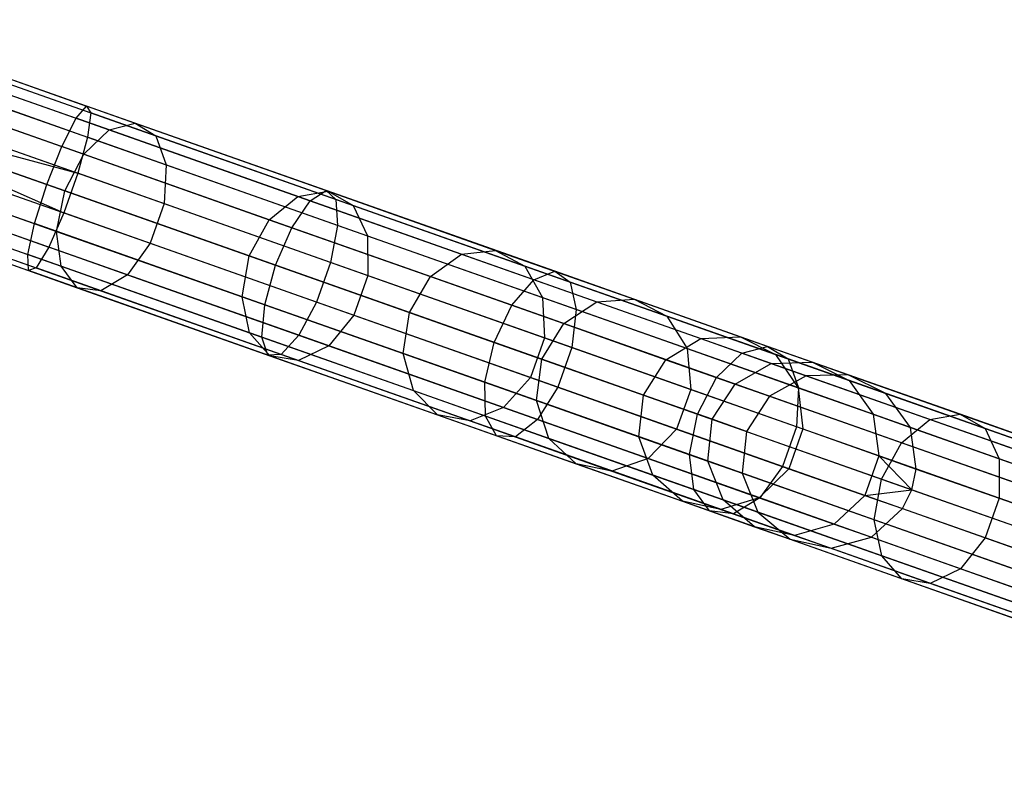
# Model space of a CAD drawing. Extents: x -91 to 91, y -91 to 262.
# Tile 245 of 256: x 69 to 80, y -31 to -22. Entities that reach past the tile are written whole.
import ezdxf

# ---------------------------------------------------------------- set-up
doc = ezdxf.new("R2010")
doc.units = 0
doc.header["$LTSCALE"] = 25.4
doc.layers.get('0').update_dxf_attribs({"linetype": 'CONTINUOUS'})

# ---------------------------------------------------------------- blocks, each defined once
blk = doc.blocks.new('ETE0_STL_1')
at = {"color": 0}
for p, q in [((66.462, -22.453, 169.653), (69.314, -23.459, 169.879)), ((66.462, -22.453, 169.653), (69.314, -23.459, 169.879)), ((66.482, -22.398, 170.128), (69.267, -23.382, 170.349)), ((66.482, -22.398, 170.128), (69.267, -23.382, 170.349)), ((66.425, -22.558, 170.576), (69.148, -23.519, 170.791)), ((66.425, -22.558, 170.576), (69.148, -23.519, 170.791)), ((66.372, -22.709, 169.259), (69.279, -23.735, 169.489)), ((66.372, -22.709, 169.259), (69.279, -23.735, 169.489)), ((67.387, -22.718, 317.905), (69.819, -23.576, 316.41)), ((67.387, -22.718, 317.905), (69.819, -23.576, 316.41)), ((67.147, -22.813, 317.503), (69.524, -23.652, 316.041)), ((67.147, -22.813, 317.503), (69.524, -23.652, 316.041)), ((67.563, -22.841, 318.333), (70.053, -23.72, 316.802)), ((67.563, -22.841, 318.333), (70.053, -23.72, 316.802)), ((66.306, -22.896, 170.893), (68.984, -23.842, 171.105)), ((66.306, -22.896, 170.893), (68.984, -23.842, 171.105)), ((66.231, -23.109, 169.037), (69.169, -24.146, 169.269)), ((66.231, -23.109, 169.037), (69.169, -24.146, 169.269)), ((66.897, -23.105, 317.217), (69.236, -23.93, 315.779)), ((66.897, -23.105, 317.217), (69.236, -23.93, 315.779)), ((67.634, -23.155, 318.688), (70.172, -24.051, 317.127)), ((67.634, -23.155, 318.688), (70.172, -24.051, 317.127)), ((66.151, -23.334, 169.008), (69.01, -24.597, 169.269)), ((66.151, -23.334, 169.008), (69.01, -24.597, 169.269)), ((66.151, -23.334, 169.008), (69.169, -24.146, 169.269)), ((66.151, -23.334, 169.008), (69.169, -24.146, 169.269)), ((66.151, -23.334, 171.008), (68.813, -24.274, 171.219)), ((66.151, -23.334, 171.008), (68.813, -24.274, 171.219)), ((69.148, -23.519, 170.791), (69.267, -23.382, 170.349)), ((69.148, -23.519, 170.791), (69.267, -23.382, 170.349)), ((69.267, -23.382, 170.349), (69.314, -23.459, 169.879)), ((71.991, -24.343, 171.006), (69.267, -23.382, 170.349)), ((71.991, -24.343, 171.006), (69.267, -23.382, 170.349)), ((69.267, -23.382, 170.349), (69.314, -23.459, 169.879)), ((69.314, -23.459, 169.879), (69.279, -23.735, 169.489)), ((69.314, -23.459, 169.879), (69.279, -23.735, 169.489)), ((72.103, -24.444, 170.552), (69.314, -23.459, 169.879)), ((72.103, -24.444, 170.552), (69.314, -23.459, 169.879)), ((66.071, -23.56, 169.037), (69.01, -24.597, 169.269)), ((66.071, -23.56, 169.037), (69.01, -24.597, 169.269)), ((69.02, -24.347, 315.685), (66.696, -23.527, 317.114)), ((69.02, -24.347, 315.685), (66.696, -23.527, 317.114)), ((67.584, -23.586, 318.888), (70.15, -24.492, 317.311)), ((67.584, -23.586, 318.888), (70.15, -24.492, 317.311)), ((68.984, -23.842, 171.105), (69.148, -23.519, 170.791)), ((68.984, -23.842, 171.105), (69.148, -23.519, 170.791)), ((71.81, -24.459, 171.434), (69.148, -23.519, 170.791)), ((71.81, -24.459, 171.434), (69.148, -23.519, 170.791)), ((69.524, -23.652, 316.041), (69.819, -23.576, 316.41)), ((69.524, -23.652, 316.041), (69.819, -23.576, 316.41)), ((69.819, -23.576, 316.41), (72.013, -24.351, 314.547)), ((69.819, -23.576, 316.41), (72.013, -24.351, 314.547)), ((69.819, -23.576, 316.41), (70.053, -23.72, 316.802)), ((69.819, -23.576, 316.41), (70.053, -23.72, 316.802)), ((69.279, -23.735, 169.489), (69.169, -24.146, 169.269)), ((69.279, -23.735, 169.489), (69.169, -24.146, 169.269)), ((69.236, -23.93, 315.779), (69.524, -23.652, 316.041)), ((69.236, -23.93, 315.779), (69.524, -23.652, 316.041)), ((72.122, -24.739, 170.175), (69.279, -23.735, 169.489)), ((72.122, -24.739, 170.175), (69.279, -23.735, 169.489)), ((69.524, -23.652, 316.041), (71.669, -24.409, 314.219)), ((69.524, -23.652, 316.041), (71.669, -24.409, 314.219)), ((70.053, -23.72, 316.802), (72.299, -24.513, 314.894)), ((70.053, -23.72, 316.802), (72.299, -24.513, 314.894)), ((70.053, -23.72, 316.802), (70.172, -24.051, 317.127)), ((70.053, -23.72, 316.802), (70.172, -24.051, 317.127)), ((65.996, -23.773, 170.893), (68.675, -24.718, 171.105)), ((65.996, -23.773, 170.893), (68.675, -24.718, 171.105)), ((68.813, -24.274, 171.219), (68.984, -23.842, 171.105)), ((68.813, -24.274, 171.219), (68.984, -23.842, 171.105)), ((71.603, -24.766, 171.737), (68.984, -23.842, 171.105)), ((71.603, -24.766, 171.737), (68.984, -23.842, 171.105)), ((65.93, -23.96, 169.259), (68.838, -24.986, 169.489)), ((65.93, -23.96, 169.259), (68.838, -24.986, 169.489)), ((69.02, -24.347, 315.685), (69.236, -23.93, 315.779)), ((69.02, -24.347, 315.685), (69.236, -23.93, 315.779)), ((69.236, -23.93, 315.779), (71.345, -24.675, 313.987)), ((69.236, -23.93, 315.779), (71.345, -24.675, 313.987)), ((66.588, -23.981, 317.217), (68.926, -24.807, 315.779)), ((66.588, -23.981, 317.217), (68.926, -24.807, 315.779)), ((67.425, -24.038, 318.888), (69.99, -24.943, 317.311)), ((67.425, -24.038, 318.888), (69.99, -24.943, 317.311)), ((70.172, -24.051, 317.127), (70.15, -24.492, 317.311)), ((70.172, -24.051, 317.127), (70.15, -24.492, 317.311)), ((70.172, -24.051, 317.127), (72.462, -24.859, 315.182)), ((70.172, -24.051, 317.127), (72.462, -24.859, 315.182)), ((65.877, -24.11, 170.576), (68.6, -25.072, 170.791)), ((65.877, -24.11, 170.576), (68.6, -25.072, 170.791)), ((69.169, -24.146, 169.269), (69.01, -24.597, 169.269)), ((69.169, -24.146, 169.269), (69.01, -24.597, 169.269)), ((72.042, -25.16, 169.963), (69.169, -24.146, 169.269)), ((72.042, -25.16, 169.963), (69.169, -24.146, 169.269)), ((65.821, -24.27, 170.128), (68.606, -25.254, 170.349)), ((65.821, -24.27, 170.128), (68.606, -25.254, 170.349)), ((65.84, -24.216, 169.653), (68.692, -25.223, 169.879)), ((65.84, -24.216, 169.653), (68.692, -25.223, 169.879)), ((68.675, -24.718, 171.105), (68.813, -24.274, 171.219)), ((68.675, -24.718, 171.105), (68.813, -24.274, 171.219)), ((68.813, -24.274, 171.219), (71.417, -25.193, 171.847)), ((68.813, -24.274, 171.219), (71.417, -25.193, 171.847)), ((66.599, -24.365, 317.503), (68.976, -25.204, 316.041)), ((66.599, -24.365, 317.503), (68.976, -25.204, 316.041)), ((67.192, -24.405, 318.688), (69.731, -25.301, 317.127)), ((67.192, -24.405, 318.688), (69.731, -25.301, 317.127)), ((68.926, -24.807, 315.779), (69.02, -24.347, 315.685)), ((68.926, -24.807, 315.779), (69.02, -24.347, 315.685)), ((71.117, -25.087, 313.903), (69.02, -24.347, 315.685)), ((71.117, -25.087, 313.903), (69.02, -24.347, 315.685)), ((71.345, -24.675, 313.987), (71.669, -24.409, 314.219)), ((71.345, -24.675, 313.987), (71.669, -24.409, 314.219)), ((71.669, -24.409, 314.219), (72.013, -24.351, 314.547)), ((71.669, -24.409, 314.219), (72.013, -24.351, 314.547)), ((71.669, -24.409, 314.219), (73.532, -25.067, 312.078)), ((71.669, -24.409, 314.219), (73.532, -25.067, 312.078)), ((71.81, -24.459, 171.434), (71.991, -24.343, 171.006)), ((71.81, -24.459, 171.434), (71.991, -24.343, 171.006)), ((71.991, -24.343, 171.006), (72.103, -24.444, 170.552)), ((74.592, -25.261, 172.085), (71.991, -24.343, 171.006)), ((74.592, -25.261, 172.085), (71.991, -24.343, 171.006)), ((71.991, -24.343, 171.006), (72.103, -24.444, 170.552)), ((72.013, -24.351, 314.547), (73.919, -25.024, 312.356)), ((72.013, -24.351, 314.547), (73.919, -25.024, 312.356)), ((72.013, -24.351, 314.547), (72.299, -24.513, 314.894)), ((72.013, -24.351, 314.547), (72.299, -24.513, 314.894)), ((70.15, -24.492, 317.311), (69.99, -24.943, 317.311)), ((70.15, -24.492, 317.311), (69.99, -24.943, 317.311)), ((70.15, -24.492, 317.311), (72.464, -25.309, 315.345)), ((70.15, -24.492, 317.311), (72.464, -25.309, 315.345)), ((71.603, -24.766, 171.737), (71.81, -24.459, 171.434)), ((71.603, -24.766, 171.737), (71.81, -24.459, 171.434)), ((74.353, -25.357, 172.489), (71.81, -24.459, 171.434)), ((74.353, -25.357, 172.489), (71.81, -24.459, 171.434)), ((72.103, -24.444, 170.552), (72.122, -24.739, 170.175)), ((74.767, -25.384, 171.657), (72.103, -24.444, 170.552)), ((74.767, -25.384, 171.657), (72.103, -24.444, 170.552)), ((72.103, -24.444, 170.552), (72.122, -24.739, 170.175)), ((72.299, -24.513, 314.894), (74.251, -25.202, 312.651)), ((72.299, -24.513, 314.894), (74.251, -25.202, 312.651)), ((72.299, -24.513, 314.894), (72.462, -24.859, 315.182)), ((72.299, -24.513, 314.894), (72.462, -24.859, 315.182)), ((66.726, -24.59, 317.905), (69.158, -25.449, 316.41)), ((66.726, -24.59, 317.905), (69.158, -25.449, 316.41)), ((66.94, -24.605, 318.333), (69.43, -25.484, 316.802)), ((66.94, -24.605, 318.333), (69.43, -25.484, 316.802)), ((69.01, -24.597, 169.269), (68.838, -24.986, 169.489)), ((69.01, -24.597, 169.269), (68.838, -24.986, 169.489)), ((71.883, -25.612, 169.963), (69.01, -24.597, 169.269)), ((71.883, -25.612, 169.963), (69.01, -24.597, 169.269)), ((68.6, -25.072, 170.791), (68.675, -24.718, 171.105)), ((68.6, -25.072, 170.791), (68.675, -24.718, 171.105)), ((71.294, -25.642, 171.737), (68.675, -24.718, 171.105)), ((71.294, -25.642, 171.737), (68.675, -24.718, 171.105)), ((71.117, -25.087, 313.903), (71.345, -24.675, 313.987)), ((71.117, -25.087, 313.903), (71.345, -24.675, 313.987)), ((71.345, -24.675, 313.987), (73.178, -25.322, 311.881)), ((71.345, -24.675, 313.987), (73.178, -25.322, 311.881)), ((72.122, -24.739, 170.175), (72.042, -25.16, 169.963)), ((72.122, -24.739, 170.175), (72.042, -25.16, 169.963)), ((74.837, -25.697, 171.302), (72.122, -24.739, 170.175)), ((74.837, -25.697, 171.302), (72.122, -24.739, 170.175)), ((68.976, -25.204, 316.041), (68.926, -24.807, 315.779)), ((68.926, -24.807, 315.779), (71.036, -25.551, 313.987)), ((68.976, -25.204, 316.041), (68.926, -24.807, 315.779)), ((68.926, -24.807, 315.779), (71.036, -25.551, 313.987)), ((71.417, -25.193, 171.847), (71.603, -24.766, 171.737)), ((71.417, -25.193, 171.847), (71.603, -24.766, 171.737)), ((74.104, -25.649, 172.775), (71.603, -24.766, 171.737)), ((74.104, -25.649, 172.775), (71.603, -24.766, 171.737)), ((72.462, -24.859, 315.182), (74.452, -25.561, 312.896)), ((72.462, -24.859, 315.182), (74.452, -25.561, 312.896)), ((72.462, -24.859, 315.182), (72.464, -25.309, 315.345)), ((72.462, -24.859, 315.182), (72.464, -25.309, 315.345)), ((69.99, -24.943, 317.311), (69.731, -25.301, 317.127)), ((69.99, -24.943, 317.311), (69.731, -25.301, 317.127)), ((69.99, -24.943, 317.311), (72.305, -25.76, 315.345)), ((69.99, -24.943, 317.311), (72.305, -25.76, 315.345)), ((68.606, -25.254, 170.349), (68.6, -25.072, 170.791)), ((71.262, -26.011, 171.434), (68.6, -25.072, 170.791)), ((68.606, -25.254, 170.349), (68.6, -25.072, 170.791)), ((71.262, -26.011, 171.434), (68.6, -25.072, 170.791)), ((68.838, -24.986, 169.489), (68.692, -25.223, 169.879)), ((68.838, -24.986, 169.489), (68.692, -25.223, 169.879)), ((71.68, -25.989, 170.175), (68.838, -24.986, 169.489)), ((71.68, -25.989, 170.175), (68.838, -24.986, 169.489)), ((73.178, -25.322, 311.881), (73.532, -25.067, 312.078)), ((73.178, -25.322, 311.881), (73.532, -25.067, 312.078)), ((73.532, -25.067, 312.078), (73.919, -25.024, 312.356)), ((73.532, -25.067, 312.078), (73.919, -25.024, 312.356)), ((73.532, -25.067, 312.078), (75.072, -25.611, 309.665)), ((73.532, -25.067, 312.078), (75.072, -25.611, 309.665)), ((73.919, -25.024, 312.356), (75.495, -25.58, 309.887)), ((73.919, -25.024, 312.356), (75.495, -25.58, 309.887)), ((73.919, -25.024, 312.356), (74.251, -25.202, 312.651)), ((73.919, -25.024, 312.356), (74.251, -25.202, 312.651)), ((71.036, -25.551, 313.987), (71.117, -25.087, 313.903)), ((71.036, -25.551, 313.987), (71.117, -25.087, 313.903)), ((72.939, -25.73, 311.809), (71.117, -25.087, 313.903)), ((72.939, -25.73, 311.809), (71.117, -25.087, 313.903)), ((71.294, -25.642, 171.737), (71.417, -25.193, 171.847)), ((71.294, -25.642, 171.737), (71.417, -25.193, 171.847)), ((71.417, -25.193, 171.847), (73.903, -26.071, 172.878)), ((71.417, -25.193, 171.847), (73.903, -26.071, 172.878)), ((72.042, -25.16, 169.963), (71.883, -25.612, 169.963)), ((72.042, -25.16, 169.963), (71.883, -25.612, 169.963)), ((74.787, -26.129, 171.101), (72.042, -25.16, 169.963)), ((74.787, -26.129, 171.101), (72.042, -25.16, 169.963)), ((68.692, -25.223, 169.879), (68.606, -25.254, 170.349)), ((68.692, -25.223, 169.879), (68.606, -25.254, 170.349)), ((71.33, -26.215, 171.006), (68.606, -25.254, 170.349)), ((71.33, -26.215, 171.006), (68.606, -25.254, 170.349)), ((71.481, -26.207, 170.552), (68.692, -25.223, 169.879)), ((71.481, -26.207, 170.552), (68.692, -25.223, 169.879)), ((69.158, -25.449, 316.41), (68.976, -25.204, 316.041)), ((68.976, -25.204, 316.041), (71.121, -25.961, 314.219)), ((68.976, -25.204, 316.041), (71.121, -25.961, 314.219)), ((69.158, -25.449, 316.41), (68.976, -25.204, 316.041)), ((69.731, -25.301, 317.127), (69.43, -25.484, 316.802)), ((69.731, -25.301, 317.127), (69.43, -25.484, 316.802)), ((69.731, -25.301, 317.127), (72.021, -26.109, 315.182)), ((69.731, -25.301, 317.127), (72.021, -26.109, 315.182)), ((72.464, -25.309, 315.345), (72.305, -25.76, 315.345)), ((72.464, -25.309, 315.345), (72.305, -25.76, 315.345)), ((72.464, -25.309, 315.345), (74.475, -26.019, 313.034)), ((72.464, -25.309, 315.345), (74.475, -26.019, 313.034)), ((74.251, -25.202, 312.651), (75.865, -25.772, 310.123)), ((74.251, -25.202, 312.651), (75.865, -25.772, 310.123)), ((74.251, -25.202, 312.651), (74.452, -25.561, 312.896)), ((74.251, -25.202, 312.651), (74.452, -25.561, 312.896)), ((74.353, -25.357, 172.489), (74.592, -25.261, 172.085)), ((74.353, -25.357, 172.489), (74.592, -25.261, 172.085)), ((74.592, -25.261, 172.085), (74.767, -25.384, 171.657)), ((77.013, -26.116, 173.562), (74.592, -25.261, 172.085)), ((77.013, -26.116, 173.562), (74.592, -25.261, 172.085)), ((74.592, -25.261, 172.085), (74.767, -25.384, 171.657)), ((72.939, -25.73, 311.809), (73.178, -25.322, 311.881)), ((72.939, -25.73, 311.809), (73.178, -25.322, 311.881)), ((73.178, -25.322, 311.881), (74.694, -25.857, 309.507)), ((73.178, -25.322, 311.881), (74.694, -25.857, 309.507)), ((74.104, -25.649, 172.775), (74.353, -25.357, 172.489)), ((74.104, -25.649, 172.775), (74.353, -25.357, 172.489)), ((76.72, -26.192, 173.932), (74.353, -25.357, 172.489)), ((76.72, -26.192, 173.932), (74.353, -25.357, 172.489)), ((74.767, -25.384, 171.657), (74.837, -25.697, 171.302)), ((77.246, -26.259, 173.169), (74.767, -25.384, 171.657)), ((77.246, -26.259, 173.169), (74.767, -25.384, 171.657)), ((74.767, -25.384, 171.657), (74.837, -25.697, 171.302)), ((69.43, -25.484, 316.802), (69.158, -25.449, 316.41)), ((69.158, -25.449, 316.41), (71.352, -26.223, 314.547)), ((69.158, -25.449, 316.41), (71.352, -26.223, 314.547)), ((69.43, -25.484, 316.802), (69.158, -25.449, 316.41)), ((69.43, -25.484, 316.802), (71.677, -26.276, 314.894)), ((69.43, -25.484, 316.802), (71.677, -26.276, 314.894)), ((71.121, -25.961, 314.219), (71.036, -25.551, 313.987)), ((71.036, -25.551, 313.987), (72.869, -26.198, 311.881)), ((71.121, -25.961, 314.219), (71.036, -25.551, 313.987)), ((71.036, -25.551, 313.987), (72.869, -26.198, 311.881)), ((71.262, -26.011, 171.434), (71.294, -25.642, 171.737)), ((71.262, -26.011, 171.434), (71.294, -25.642, 171.737)), ((73.795, -26.525, 172.775), (71.294, -25.642, 171.737)), ((73.795, -26.525, 172.775), (71.294, -25.642, 171.737)), ((71.883, -25.612, 169.963), (71.68, -25.989, 170.175)), ((71.883, -25.612, 169.963), (71.68, -25.989, 170.175)), ((74.627, -26.58, 171.101), (71.883, -25.612, 169.963)), ((74.627, -26.58, 171.101), (71.883, -25.612, 169.963)), ((74.452, -25.561, 312.896), (76.097, -26.142, 310.319)), ((74.452, -25.561, 312.896), (76.097, -26.142, 310.319)), ((74.452, -25.561, 312.896), (74.475, -26.019, 313.034)), ((74.452, -25.561, 312.896), (74.475, -26.019, 313.034)), ((74.694, -25.857, 309.507), (75.072, -25.611, 309.665)), ((74.694, -25.857, 309.507), (75.072, -25.611, 309.665)), ((75.072, -25.611, 309.665), (75.495, -25.58, 309.887)), ((75.072, -25.611, 309.665), (75.495, -25.58, 309.887)), ((75.072, -25.611, 309.665), (76.255, -26.028, 307.035)), ((75.072, -25.611, 309.665), (76.255, -26.028, 307.035)), ((75.495, -25.58, 309.887), (76.705, -26.007, 307.197)), ((75.495, -25.58, 309.887), (76.705, -26.007, 307.197)), ((75.495, -25.58, 309.887), (75.865, -25.772, 310.123)), ((75.495, -25.58, 309.887), (75.865, -25.772, 310.123)), ((72.869, -26.198, 311.881), (72.939, -25.73, 311.809)), ((72.869, -26.198, 311.881), (72.939, -25.73, 311.809)), ((74.445, -26.262, 309.45), (72.939, -25.73, 311.809)), ((74.445, -26.262, 309.45), (72.939, -25.73, 311.809)), ((73.903, -26.071, 172.878), (74.104, -25.649, 172.775)), ((73.903, -26.071, 172.878), (74.104, -25.649, 172.775)), ((76.432, -26.471, 174.195), (74.104, -25.649, 172.775)), ((76.432, -26.471, 174.195), (74.104, -25.649, 172.775)), ((74.837, -25.697, 171.302), (74.787, -26.129, 171.101)), ((74.837, -25.697, 171.302), (74.787, -26.129, 171.101)), ((77.364, -26.589, 172.843), (74.837, -25.697, 171.302)), ((77.364, -26.589, 172.843), (74.837, -25.697, 171.302)), ((72.305, -25.76, 315.345), (72.021, -26.109, 315.182)), ((72.305, -25.76, 315.345), (72.021, -26.109, 315.182)), ((72.305, -25.76, 315.345), (74.316, -26.47, 313.034)), ((72.305, -25.76, 315.345), (74.316, -26.47, 313.034)), ((74.445, -26.262, 309.45), (74.694, -25.857, 309.507)), ((74.445, -26.262, 309.45), (74.694, -25.857, 309.507)), ((74.694, -25.857, 309.507), (75.857, -26.268, 306.92)), ((74.694, -25.857, 309.507), (75.857, -26.268, 306.92)), ((75.865, -25.772, 310.123), (77.104, -26.209, 307.368)), ((75.865, -25.772, 310.123), (77.104, -26.209, 307.368)), ((75.865, -25.772, 310.123), (76.097, -26.142, 310.319)), ((75.865, -25.772, 310.123), (76.097, -26.142, 310.319)), ((71.352, -26.223, 314.547), (71.121, -25.961, 314.219)), ((71.121, -25.961, 314.219), (72.984, -26.619, 312.078)), ((71.121, -25.961, 314.219), (72.984, -26.619, 312.078)), ((71.352, -26.223, 314.547), (71.121, -25.961, 314.219)), ((71.33, -26.215, 171.006), (71.262, -26.011, 171.434)), ((73.805, -26.909, 172.489), (71.262, -26.011, 171.434)), ((71.33, -26.215, 171.006), (71.262, -26.011, 171.434)), ((73.805, -26.909, 172.489), (71.262, -26.011, 171.434)), ((71.68, -25.989, 170.175), (71.481, -26.207, 170.552)), ((71.68, -25.989, 170.175), (71.481, -26.207, 170.552)), ((74.395, -26.948, 171.302), (71.68, -25.989, 170.175)), ((74.395, -26.948, 171.302), (71.68, -25.989, 170.175)), ((73.795, -26.525, 172.775), (73.903, -26.071, 172.878)), ((73.795, -26.525, 172.775), (73.903, -26.071, 172.878)), ((73.903, -26.071, 172.878), (76.217, -26.888, 174.29)), ((73.903, -26.071, 172.878), (76.217, -26.888, 174.29)), ((74.475, -26.019, 313.034), (74.316, -26.47, 313.034)), ((74.475, -26.019, 313.034), (74.316, -26.47, 313.034)), ((74.475, -26.019, 313.034), (76.138, -26.606, 310.43)), ((74.475, -26.019, 313.034), (76.138, -26.606, 310.43)), ((75.857, -26.268, 306.92), (76.255, -26.028, 307.035)), ((75.857, -26.268, 306.92), (76.255, -26.028, 307.035)), ((76.255, -26.028, 307.035), (76.705, -26.007, 307.197)), ((76.255, -26.028, 307.035), (76.705, -26.007, 307.197)), ((76.255, -26.028, 307.035), (77.054, -26.31, 304.247)), ((76.255, -26.028, 307.035), (77.054, -26.31, 304.247)), ((76.705, -26.007, 307.197), (77.523, -26.296, 304.344)), ((76.705, -26.007, 307.197), (77.523, -26.296, 304.344)), ((76.705, -26.007, 307.197), (77.104, -26.209, 307.368)), ((76.705, -26.007, 307.197), (77.104, -26.209, 307.368)), ((72.021, -26.109, 315.182), (71.677, -26.276, 314.894)), ((72.021, -26.109, 315.182), (71.677, -26.276, 314.894)), ((72.021, -26.109, 315.182), (74.01, -26.812, 312.896)), ((72.021, -26.109, 315.182), (74.01, -26.812, 312.896)), ((72.984, -26.619, 312.078), (72.869, -26.198, 311.881)), ((72.869, -26.198, 311.881), (74.384, -26.733, 309.507)), ((72.984, -26.619, 312.078), (72.869, -26.198, 311.881)), ((72.869, -26.198, 311.881), (74.384, -26.733, 309.507)), ((74.787, -26.129, 171.101), (74.627, -26.58, 171.101)), ((74.787, -26.129, 171.101), (74.627, -26.58, 171.101)), ((77.341, -27.03, 172.659), (74.787, -26.129, 171.101)), ((77.341, -27.03, 172.659), (74.787, -26.129, 171.101)), ((76.097, -26.142, 310.319), (77.36, -26.588, 307.511)), ((76.097, -26.142, 310.319), (77.36, -26.588, 307.511)), ((76.097, -26.142, 310.319), (76.138, -26.606, 310.43)), ((76.097, -26.142, 310.319), (76.138, -26.606, 310.43)), ((76.432, -26.471, 174.195), (76.72, -26.192, 173.932)), ((76.432, -26.471, 174.195), (76.72, -26.192, 173.932)), ((76.72, -26.192, 173.932), (77.013, -26.116, 173.562)), ((76.72, -26.192, 173.932), (77.013, -26.116, 173.562)), ((78.858, -26.947, 175.733), (76.72, -26.192, 173.932)), ((78.858, -26.947, 175.733), (76.72, -26.192, 173.932)), ((77.013, -26.116, 173.562), (77.246, -26.259, 173.169)), ((79.201, -26.888, 175.404), (77.013, -26.116, 173.562)), ((79.201, -26.888, 175.404), (77.013, -26.116, 173.562)), ((77.013, -26.116, 173.562), (77.246, -26.259, 173.169)), ((71.481, -26.207, 170.552), (71.33, -26.215, 171.006)), ((71.481, -26.207, 170.552), (71.33, -26.215, 171.006)), ((73.931, -27.133, 172.085), (71.33, -26.215, 171.006)), ((73.931, -27.133, 172.085), (71.33, -26.215, 171.006)), ((71.677, -26.276, 314.894), (71.352, -26.223, 314.547)), ((71.352, -26.223, 314.547), (73.258, -26.896, 312.356)), ((71.352, -26.223, 314.547), (73.258, -26.896, 312.356)), ((71.677, -26.276, 314.894), (71.352, -26.223, 314.547)), ((74.144, -27.147, 171.657), (71.481, -26.207, 170.552)), ((74.144, -27.147, 171.657), (71.481, -26.207, 170.552)), ((71.677, -26.276, 314.894), (73.629, -26.965, 312.651)), ((71.677, -26.276, 314.894), (73.629, -26.965, 312.651)), ((74.384, -26.733, 309.507), (74.445, -26.262, 309.45)), ((74.384, -26.733, 309.507), (74.445, -26.262, 309.45)), ((75.602, -26.67, 306.878), (74.445, -26.262, 309.45)), ((75.602, -26.67, 306.878), (74.445, -26.262, 309.45)), ((75.602, -26.67, 306.878), (75.857, -26.268, 306.92)), ((75.602, -26.67, 306.878), (75.857, -26.268, 306.92)), ((75.857, -26.268, 306.92), (76.643, -26.545, 304.177)), ((75.857, -26.268, 306.92), (76.643, -26.545, 304.177)), ((76.643, -26.545, 304.177), (77.054, -26.31, 304.247)), ((76.643, -26.545, 304.177), (77.054, -26.31, 304.247)), ((77.054, -26.31, 304.247), (77.523, -26.296, 304.344)), ((77.054, -26.31, 304.247), (77.523, -26.296, 304.344)), ((77.054, -26.31, 304.247), (77.451, -26.45, 301.363)), ((77.054, -26.31, 304.247), (77.451, -26.45, 301.363)), ((77.104, -26.209, 307.368), (77.941, -26.504, 304.448)), ((77.104, -26.209, 307.368), (77.941, -26.504, 304.448)), ((77.104, -26.209, 307.368), (77.36, -26.588, 307.511)), ((77.104, -26.209, 307.368), (77.36, -26.588, 307.511)), ((77.246, -26.259, 173.169), (77.364, -26.589, 172.843)), ((79.486, -27.05, 175.055), (77.246, -26.259, 173.169)), ((79.486, -27.05, 175.055), (77.246, -26.259, 173.169)), ((77.246, -26.259, 173.169), (77.364, -26.589, 172.843)), ((77.523, -26.296, 304.344), (77.928, -26.439, 301.394)), ((77.523, -26.296, 304.344), (77.928, -26.439, 301.394)), ((77.523, -26.296, 304.344), (77.941, -26.504, 304.448)), ((77.523, -26.296, 304.344), (77.941, -26.504, 304.448)), ((73.805, -26.909, 172.489), (73.795, -26.525, 172.775)), ((76.123, -27.347, 174.195), (73.795, -26.525, 172.775)), ((73.805, -26.909, 172.489), (73.795, -26.525, 172.775)), ((76.123, -27.347, 174.195), (73.795, -26.525, 172.775)), ((74.316, -26.47, 313.034), (74.01, -26.812, 312.896)), ((74.316, -26.47, 313.034), (74.01, -26.812, 312.896)), ((74.316, -26.47, 313.034), (75.978, -27.057, 310.43)), ((74.316, -26.47, 313.034), (75.978, -27.057, 310.43)), ((76.217, -26.888, 174.29), (76.432, -26.471, 174.195)), ((76.217, -26.888, 174.29), (76.432, -26.471, 174.195)), ((78.536, -27.213, 175.966), (76.432, -26.471, 174.195)), ((78.536, -27.213, 175.966), (76.432, -26.471, 174.195)), ((77.451, -26.45, 301.363), (77.033, -26.683, 301.341)), ((77.451, -26.45, 301.363), (77.033, -26.683, 301.341)), ((77.928, -26.439, 301.394), (77.451, -26.45, 301.363)), ((77.928, -26.439, 301.394), (77.451, -26.45, 301.363)), ((77.451, -26.45, 301.363), (84.704, -29.011, 191.363)), ((77.451, -26.45, 301.363), (84.704, -29.011, 191.363)), ((78.356, -26.651, 301.427), (77.928, -26.439, 301.394)), ((77.928, -26.439, 301.394), (85.182, -28.999, 191.394)), ((78.356, -26.651, 301.427), (77.928, -26.439, 301.394)), ((77.928, -26.439, 301.394), (85.182, -28.999, 191.394)), ((77.941, -26.504, 304.448), (78.356, -26.651, 301.427)), ((77.941, -26.504, 304.448), (78.356, -26.651, 301.427)), ((77.941, -26.504, 304.448), (78.213, -26.889, 304.534)), ((77.941, -26.504, 304.448), (78.213, -26.889, 304.534)), ((73.258, -26.896, 312.356), (72.984, -26.619, 312.078)), ((72.984, -26.619, 312.078), (74.525, -27.163, 309.665)), ((72.984, -26.619, 312.078), (74.525, -27.163, 309.665)), ((73.258, -26.896, 312.356), (72.984, -26.619, 312.078)), ((74.627, -26.58, 171.101), (74.395, -26.948, 171.302)), ((74.627, -26.58, 171.101), (74.395, -26.948, 171.302)), ((77.181, -27.482, 172.659), (74.627, -26.58, 171.101)), ((77.181, -27.482, 172.659), (74.627, -26.58, 171.101)), ((76.138, -26.606, 310.43), (75.978, -27.057, 310.43)), ((76.138, -26.606, 310.43), (75.978, -27.057, 310.43)), ((76.138, -26.606, 310.43), (77.414, -27.056, 307.591)), ((76.138, -26.606, 310.43), (77.414, -27.056, 307.591)), ((76.383, -26.946, 304.152), (76.643, -26.545, 304.177)), ((76.383, -26.946, 304.152), (76.643, -26.545, 304.177)), ((76.643, -26.545, 304.177), (77.033, -26.683, 301.341)), ((76.643, -26.545, 304.177), (77.033, -26.683, 301.341)), ((77.364, -26.589, 172.843), (77.341, -27.03, 172.659)), ((77.364, -26.589, 172.843), (77.341, -27.03, 172.659)), ((77.36, -26.588, 307.511), (78.213, -26.889, 304.534)), ((77.36, -26.588, 307.511), (78.213, -26.889, 304.534)), ((77.36, -26.588, 307.511), (77.414, -27.056, 307.591)), ((77.36, -26.588, 307.511), (77.414, -27.056, 307.591)), ((79.647, -27.395, 174.766), (77.364, -26.589, 172.843)), ((79.647, -27.395, 174.766), (77.364, -26.589, 172.843)), ((78.636, -27.038, 301.455), (78.356, -26.651, 301.427)), ((78.356, -26.651, 301.427), (85.609, -29.211, 191.427)), ((78.636, -27.038, 301.455), (78.356, -26.651, 301.427)), ((78.356, -26.651, 301.427), (85.609, -29.211, 191.427)), ((74.525, -27.163, 309.665), (74.384, -26.733, 309.507)), ((74.384, -26.733, 309.507), (75.548, -27.144, 306.92)), ((74.525, -27.163, 309.665), (74.384, -26.733, 309.507)), ((74.384, -26.733, 309.507), (75.548, -27.144, 306.92)), ((75.548, -27.144, 306.92), (75.602, -26.67, 306.878)), ((75.548, -27.144, 306.92), (75.602, -26.67, 306.878)), ((76.383, -26.946, 304.152), (75.602, -26.67, 306.878)), ((76.383, -26.946, 304.152), (75.602, -26.67, 306.878)), ((77.033, -26.683, 301.341), (76.771, -27.083, 301.333)), ((77.033, -26.683, 301.341), (76.771, -27.083, 301.333)), ((77.033, -26.683, 301.341), (84.286, -29.243, 191.341)), ((77.033, -26.683, 301.341), (84.286, -29.243, 191.341)), ((74.01, -26.812, 312.896), (73.629, -26.965, 312.651)), ((74.01, -26.812, 312.896), (73.629, -26.965, 312.651)), ((74.01, -26.812, 312.896), (75.655, -27.392, 310.319)), ((74.01, -26.812, 312.896), (75.655, -27.392, 310.319)), ((73.629, -26.965, 312.651), (73.258, -26.896, 312.356)), ((73.258, -26.896, 312.356), (74.834, -27.452, 309.887)), ((73.258, -26.896, 312.356), (74.834, -27.452, 309.887)), ((73.629, -26.965, 312.651), (73.258, -26.896, 312.356)), ((73.629, -26.965, 312.651), (75.242, -27.535, 310.123)), ((73.629, -26.965, 312.651), (75.242, -27.535, 310.123)), ((73.931, -27.133, 172.085), (73.805, -26.909, 172.489)), ((76.172, -27.744, 173.932), (73.805, -26.909, 172.489)), ((73.931, -27.133, 172.085), (73.805, -26.909, 172.489)), ((76.172, -27.744, 173.932), (73.805, -26.909, 172.489)), ((74.395, -26.948, 171.302), (74.144, -27.147, 171.657)), ((74.395, -26.948, 171.302), (74.144, -27.147, 171.657)), ((76.923, -27.84, 172.843), (74.395, -26.948, 171.302)), ((76.923, -27.84, 172.843), (74.395, -26.948, 171.302)), ((76.123, -27.347, 174.195), (76.217, -26.888, 174.29)), ((76.123, -27.347, 174.195), (76.217, -26.888, 174.29)), ((76.217, -26.888, 174.29), (78.308, -27.626, 176.05)), ((76.217, -26.888, 174.29), (78.308, -27.626, 176.05)), ((76.334, -27.422, 304.177), (76.383, -26.946, 304.152)), ((76.334, -27.422, 304.177), (76.383, -26.946, 304.152)), ((76.771, -27.083, 301.333), (76.383, -26.946, 304.152)), ((76.771, -27.083, 301.333), (76.383, -26.946, 304.152)), ((78.213, -26.889, 304.534), (78.636, -27.038, 301.455)), ((78.213, -26.889, 304.534), (78.636, -27.038, 301.455)), ((78.213, -26.889, 304.534), (78.276, -27.361, 304.582)), ((78.213, -26.889, 304.534), (78.276, -27.361, 304.582)), ((78.536, -27.213, 175.966), (78.858, -26.947, 175.733)), ((78.536, -27.213, 175.966), (78.858, -26.947, 175.733)), ((78.858, -26.947, 175.733), (79.201, -26.888, 175.404)), ((78.858, -26.947, 175.733), (79.201, -26.888, 175.404)), ((80.72, -27.604, 177.851), (78.858, -26.947, 175.733)), ((80.72, -27.604, 177.851), (78.858, -26.947, 175.733)), ((79.201, -26.888, 175.404), (79.486, -27.05, 175.055)), ((81.106, -27.561, 177.571), (79.201, -26.888, 175.404)), ((81.106, -27.561, 177.571), (79.201, -26.888, 175.404)), ((79.201, -26.888, 175.404), (79.486, -27.05, 175.055)), ((75.978, -27.057, 310.43), (75.655, -27.392, 310.319)), ((75.978, -27.057, 310.43), (75.655, -27.392, 310.319)), ((75.978, -27.057, 310.43), (77.255, -27.508, 307.591)), ((75.978, -27.057, 310.43), (77.255, -27.508, 307.591)), ((76.771, -27.083, 301.333), (76.724, -27.559, 301.341)), ((76.771, -27.083, 301.333), (76.724, -27.559, 301.341)), ((76.771, -27.083, 301.333), (84.024, -29.643, 191.333)), ((76.771, -27.083, 301.333), (84.024, -29.643, 191.333)), ((77.341, -27.03, 172.659), (77.181, -27.482, 172.659)), ((77.341, -27.03, 172.659), (77.181, -27.482, 172.659)), ((77.414, -27.056, 307.591), (77.255, -27.508, 307.591)), ((77.414, -27.056, 307.591), (77.255, -27.508, 307.591)), ((79.648, -27.845, 174.603), (77.341, -27.03, 172.659)), ((79.648, -27.845, 174.603), (77.341, -27.03, 172.659)), ((77.414, -27.056, 307.591), (78.276, -27.361, 304.582)), ((77.414, -27.056, 307.591), (78.276, -27.361, 304.582)), ((78.704, -27.512, 301.47), (78.636, -27.038, 301.455)), ((78.636, -27.038, 301.455), (85.889, -29.599, 191.455)), ((78.704, -27.512, 301.47), (78.636, -27.038, 301.455)), ((78.636, -27.038, 301.455), (85.889, -29.599, 191.455)), ((79.486, -27.05, 175.055), (79.647, -27.395, 174.766)), ((81.436, -27.738, 177.273), (79.486, -27.05, 175.055)), ((81.436, -27.738, 177.273), (79.486, -27.05, 175.055)), ((79.486, -27.05, 175.055), (79.647, -27.395, 174.766)), ((74.144, -27.147, 171.657), (73.931, -27.133, 172.085)), ((76.352, -27.988, 173.562), (73.931, -27.133, 172.085)), ((74.144, -27.147, 171.657), (73.931, -27.133, 172.085)), ((76.352, -27.988, 173.562), (73.931, -27.133, 172.085)), ((76.623, -28.023, 173.169), (74.144, -27.147, 171.657)), ((76.623, -28.023, 173.169), (74.144, -27.147, 171.657)), ((74.834, -27.452, 309.887), (74.525, -27.163, 309.665)), ((74.525, -27.163, 309.665), (75.708, -27.58, 307.035)), ((74.525, -27.163, 309.665), (75.708, -27.58, 307.035)), ((74.834, -27.452, 309.887), (74.525, -27.163, 309.665)), ((75.708, -27.58, 307.035), (75.548, -27.144, 306.92)), ((75.548, -27.144, 306.92), (76.334, -27.422, 304.177)), ((75.708, -27.58, 307.035), (75.548, -27.144, 306.92)), ((75.548, -27.144, 306.92), (76.334, -27.422, 304.177)), ((78.308, -27.626, 176.05), (78.536, -27.213, 175.966)), ((78.308, -27.626, 176.05), (78.536, -27.213, 175.966)), ((80.367, -27.86, 178.049), (78.536, -27.213, 175.966)), ((80.367, -27.86, 178.049), (78.536, -27.213, 175.966)), ((75.655, -27.392, 310.319), (75.242, -27.535, 310.123)), ((75.655, -27.392, 310.319), (75.242, -27.535, 310.123)), ((75.655, -27.392, 310.319), (76.918, -27.838, 307.511)), ((75.655, -27.392, 310.319), (76.918, -27.838, 307.511)), ((76.172, -27.744, 173.932), (76.123, -27.347, 174.195)), ((78.226, -28.09, 175.966), (76.123, -27.347, 174.195)), ((76.172, -27.744, 173.932), (76.123, -27.347, 174.195)), ((78.226, -28.09, 175.966), (76.123, -27.347, 174.195)), ((76.506, -27.862, 304.247), (76.334, -27.422, 304.177)), ((76.334, -27.422, 304.177), (76.724, -27.559, 301.341)), ((76.334, -27.422, 304.177), (76.724, -27.559, 301.341)), ((76.506, -27.862, 304.247), (76.334, -27.422, 304.177)), ((78.276, -27.361, 304.582), (78.117, -27.812, 304.582)), ((78.276, -27.361, 304.582), (78.117, -27.812, 304.582)), ((78.276, -27.361, 304.582), (78.704, -27.512, 301.47)), ((78.276, -27.361, 304.582), (78.704, -27.512, 301.47)), ((78.276, -27.361, 304.582), (78.652, -27.747, 301.473)), ((78.276, -27.361, 304.582), (78.652, -27.747, 301.473)), ((79.647, -27.395, 174.766), (79.648, -27.845, 174.603)), ((81.635, -28.097, 177.027), (79.647, -27.395, 174.766)), ((81.635, -28.097, 177.027), (79.647, -27.395, 174.766)), ((79.647, -27.395, 174.766), (79.648, -27.845, 174.603)), ((75.242, -27.535, 310.123), (74.834, -27.452, 309.887)), ((74.834, -27.452, 309.887), (76.045, -27.879, 307.197)), ((74.834, -27.452, 309.887), (76.045, -27.879, 307.197)), ((75.242, -27.535, 310.123), (74.834, -27.452, 309.887)), ((75.242, -27.535, 310.123), (76.481, -27.972, 307.368)), ((75.242, -27.535, 310.123), (76.481, -27.972, 307.368)), ((77.255, -27.508, 307.591), (76.918, -27.838, 307.511)), ((77.255, -27.508, 307.591), (76.918, -27.838, 307.511)), ((77.181, -27.482, 172.659), (76.923, -27.84, 172.843)), ((77.181, -27.482, 172.659), (76.923, -27.84, 172.843)), ((79.489, -28.296, 174.603), (77.181, -27.482, 172.659)), ((79.489, -28.296, 174.603), (77.181, -27.482, 172.659)), ((77.255, -27.508, 307.591), (78.117, -27.812, 304.582)), ((77.255, -27.508, 307.591), (78.117, -27.812, 304.582)), ((78.652, -27.747, 301.473), (78.704, -27.512, 301.47)), ((78.652, -27.747, 301.473), (78.704, -27.512, 301.47)), ((78.704, -27.512, 301.47), (85.958, -30.072, 191.47)), ((78.704, -27.512, 301.47), (85.958, -30.072, 191.47)), ((76.045, -27.879, 307.197), (75.708, -27.58, 307.035)), ((75.708, -27.58, 307.035), (76.506, -27.862, 304.247)), ((75.708, -27.58, 307.035), (76.506, -27.862, 304.247)), ((76.045, -27.879, 307.197), (75.708, -27.58, 307.035)), ((76.724, -27.559, 301.341), (76.903, -28.002, 301.363)), ((76.724, -27.559, 301.341), (76.903, -28.002, 301.363)), ((76.724, -27.559, 301.341), (83.977, -30.12, 191.341)), ((76.724, -27.559, 301.341), (83.977, -30.12, 191.341)), ((78.226, -28.09, 175.966), (78.308, -27.626, 176.05)), ((78.226, -28.09, 175.966), (78.308, -27.626, 176.05)), ((78.308, -27.626, 176.05), (80.128, -28.268, 178.121)), ((78.308, -27.626, 176.05), (80.128, -28.268, 178.121)), ((76.352, -27.988, 173.562), (76.172, -27.744, 173.932)), ((78.31, -28.499, 175.733), (76.172, -27.744, 173.932)), ((76.352, -27.988, 173.562), (76.172, -27.744, 173.932)), ((78.31, -28.499, 175.733), (76.172, -27.744, 173.932)), ((78.117, -27.812, 304.582), (78.652, -27.747, 301.473)), ((78.117, -27.812, 304.582), (78.652, -27.747, 301.473)), ((78.545, -27.963, 301.47), (78.652, -27.747, 301.473)), ((78.545, -27.963, 301.47), (78.652, -27.747, 301.473)), ((78.652, -27.747, 301.473), (85.905, -30.307, 191.473)), ((78.652, -27.747, 301.473), (85.905, -30.307, 191.473)), ((76.481, -27.972, 307.368), (76.045, -27.879, 307.197)), ((76.045, -27.879, 307.197), (76.862, -28.168, 304.344)), ((76.045, -27.879, 307.197), (76.862, -28.168, 304.344)), ((76.481, -27.972, 307.368), (76.045, -27.879, 307.197)), ((76.918, -27.838, 307.511), (76.481, -27.972, 307.368)), ((76.918, -27.838, 307.511), (76.481, -27.972, 307.368)), ((76.862, -28.168, 304.344), (76.506, -27.862, 304.247)), ((76.506, -27.862, 304.247), (76.903, -28.002, 301.363)), ((76.506, -27.862, 304.247), (76.903, -28.002, 301.363)), ((76.862, -28.168, 304.344), (76.506, -27.862, 304.247)), ((76.923, -27.84, 172.843), (76.623, -28.023, 173.169)), ((76.923, -27.84, 172.843), (76.623, -28.023, 173.169)), ((76.918, -27.838, 307.511), (77.771, -28.139, 304.534)), ((76.918, -27.838, 307.511), (77.771, -28.139, 304.534)), ((79.206, -28.646, 174.766), (76.923, -27.84, 172.843)), ((79.206, -28.646, 174.766), (76.923, -27.84, 172.843)), ((78.117, -27.812, 304.582), (77.771, -28.139, 304.534)), ((78.117, -27.812, 304.582), (77.771, -28.139, 304.534)), ((78.117, -27.812, 304.582), (78.545, -27.963, 301.47)), ((78.117, -27.812, 304.582), (78.545, -27.963, 301.47)), ((79.648, -27.845, 174.603), (79.489, -28.296, 174.603)), ((79.648, -27.845, 174.603), (79.489, -28.296, 174.603)), ((81.658, -28.554, 176.888), (79.648, -27.845, 174.603)), ((81.658, -28.554, 176.888), (79.648, -27.845, 174.603)), ((76.623, -28.023, 173.169), (76.352, -27.988, 173.562)), ((78.54, -28.76, 175.404), (76.352, -27.988, 173.562)), ((76.623, -28.023, 173.169), (76.352, -27.988, 173.562)), ((78.54, -28.76, 175.404), (76.352, -27.988, 173.562)), ((76.481, -27.972, 307.368), (77.318, -28.268, 304.448)), ((76.481, -27.972, 307.368), (77.318, -28.268, 304.448)), ((78.195, -28.289, 301.455), (78.545, -27.963, 301.47)), ((78.195, -28.289, 301.455), (78.545, -27.963, 301.47)), ((78.545, -27.963, 301.47), (85.798, -30.523, 191.47)), ((78.545, -27.963, 301.47), (85.798, -30.523, 191.47)), ((78.863, -28.813, 175.055), (76.623, -28.023, 173.169)), ((78.863, -28.813, 175.055), (76.623, -28.023, 173.169)), ((76.903, -28.002, 301.363), (77.268, -28.311, 301.394)), ((76.903, -28.002, 301.363), (77.268, -28.311, 301.394)), ((76.903, -28.002, 301.363), (84.156, -30.563, 191.363)), ((76.903, -28.002, 301.363), (84.156, -30.563, 191.363)), ((78.31, -28.499, 175.733), (78.226, -28.09, 175.966)), ((80.058, -28.736, 178.049), (78.226, -28.09, 175.966)), ((78.31, -28.499, 175.733), (78.226, -28.09, 175.966)), ((80.058, -28.736, 178.049), (78.226, -28.09, 175.966)), ((77.318, -28.268, 304.448), (76.862, -28.168, 304.344)), ((76.862, -28.168, 304.344), (77.268, -28.311, 301.394)), ((76.862, -28.168, 304.344), (77.268, -28.311, 301.394)), ((77.318, -28.268, 304.448), (76.862, -28.168, 304.344)), ((77.771, -28.139, 304.534), (77.318, -28.268, 304.448)), ((77.771, -28.139, 304.534), (77.318, -28.268, 304.448)), ((77.771, -28.139, 304.534), (78.195, -28.289, 301.455)), ((77.771, -28.139, 304.534), (78.195, -28.289, 301.455)), ((77.268, -28.311, 301.394), (77.734, -28.414, 301.427)), ((77.268, -28.311, 301.394), (77.734, -28.414, 301.427)), ((77.268, -28.311, 301.394), (84.521, -30.871, 191.394)), ((77.268, -28.311, 301.394), (84.521, -30.871, 191.394)), ((77.318, -28.268, 304.448), (77.734, -28.414, 301.427)), ((77.318, -28.268, 304.448), (77.734, -28.414, 301.427)), ((77.734, -28.414, 301.427), (78.195, -28.289, 301.455)), ((77.734, -28.414, 301.427), (78.195, -28.289, 301.455)), ((78.195, -28.289, 301.455), (85.448, -30.849, 191.455)), ((78.195, -28.289, 301.455), (85.448, -30.849, 191.455)), ((79.489, -28.296, 174.603), (79.206, -28.646, 174.766)), ((79.489, -28.296, 174.603), (79.206, -28.646, 174.766)), ((81.499, -29.006, 176.888), (79.489, -28.296, 174.603)), ((81.499, -29.006, 176.888), (79.489, -28.296, 174.603)), ((77.734, -28.414, 301.427), (84.987, -30.975, 191.427)), ((77.734, -28.414, 301.427), (84.987, -30.975, 191.427)), ((78.54, -28.76, 175.404), (78.31, -28.499, 175.733)), ((80.172, -29.156, 177.851), (78.31, -28.499, 175.733)), ((78.54, -28.76, 175.404), (78.31, -28.499, 175.733)), ((80.172, -29.156, 177.851), (78.31, -28.499, 175.733)), ((79.206, -28.646, 174.766), (78.863, -28.813, 175.055)), ((79.206, -28.646, 174.766), (78.863, -28.813, 175.055)), ((81.194, -29.348, 177.027), (79.206, -28.646, 174.766)), ((81.194, -29.348, 177.027), (79.206, -28.646, 174.766)), ((78.863, -28.813, 175.055), (78.54, -28.76, 175.404)), ((80.445, -29.433, 177.571), (78.54, -28.76, 175.404)), ((78.863, -28.813, 175.055), (78.54, -28.76, 175.404)), ((80.445, -29.433, 177.571), (78.54, -28.76, 175.404)), ((80.814, -29.502, 177.273), (78.863, -28.813, 175.055)), ((80.814, -29.502, 177.273), (78.863, -28.813, 175.055))]:
    blk.add_line(p, q, dxfattribs=at)

msp = doc.modelspace()

# ---------------------------------------------------------------- block references
at = {"color": 253}
msp.add_blockref('ETE0_STL_1', (0, 0), dxfattribs=at)

doc.saveas('drawing.dxf')
